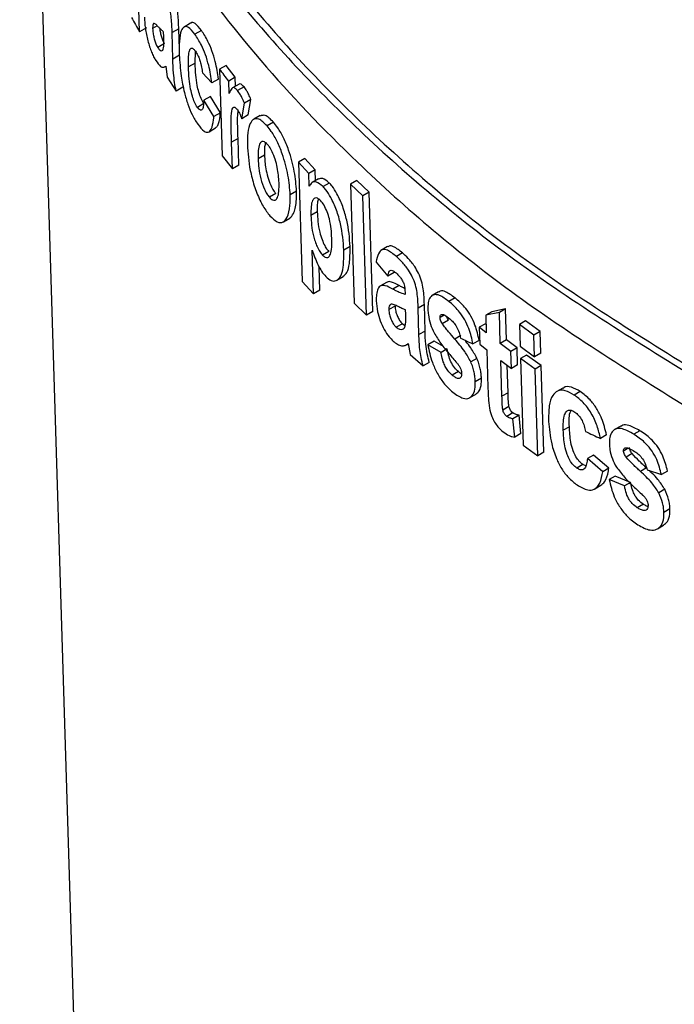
# Paper-space layout '1012-790 Hybird Padfoot' of a CAD drawing. Header units: millimetres. Extents: x 51 to 2966, y 67 to 3970.
# Tile 80 of 110: x 1737 to 1753, y 2801 to 2824. Entities that reach past the tile are written whole.
import ezdxf

# ---------------------------------------------------------------- set-up
doc = ezdxf.new("R2010")
doc.units = ezdxf.units.MM

psp = doc.layouts.new('1012-790 Hybird Padfoot')

# ---------------------------------------------------------------- linework, layer by layer
at = {"color": 7, "linetype": 'Continuous', "lineweight": 25}
for p, q in [((1737.712, 2830.776), (1740.217, 2749.402)), ((1740.168, 2824.138), (1740.128, 2825.426)), ((1741.357, 2824.336), (1741.203, 2824.247)), ((1740.326, 2824.23), (1740.168, 2824.138)), ((1740.579, 2824.276), (1740.471, 2824.213)), ((1740.731, 2824.029), (1740.728, 2824.131)), ((1741.081, 2824.207), (1740.926, 2824.118)), ((1740.943, 2823.499), (1740.926, 2824.118)), ((1741.095, 2823.732), (1741.081, 2824.207)), ((1741.611, 2824.168), (1741.458, 2824.079)), ((1740.745, 2823.861), (1740.589, 2823.771)), ((1741.462, 2823.408), (1741.473, 2823.676)), ((1741.099, 2823.588), (1740.943, 2823.499)), ((1741.462, 2823.408), (1741.308, 2823.319)), ((1740.751, 2823.319), (1740.777, 2823.333)), ((1740.776, 2823.339), (1740.81, 2823.075)), ((1741.631, 2823.182), (1741.856, 2822.944)), ((1742.184, 2823.354), (1742.032, 2823.267)), ((1742.032, 2823.267), (1742.095, 2821.243)), ((1742.4, 2823.075), (1742.184, 2823.354)), ((1740.81, 2823.075), (1741.018, 2822.754)), ((1742.009, 2823.032), (1741.856, 2822.944)), ((1742.4, 2823.075), (1742.249, 2822.987)), ((1742.258, 2822.7), (1742.249, 2822.987)), ((1742.406, 2822.87), (1742.4, 2823.075)), ((1741.173, 2822.844), (1741.018, 2822.754)), ((1742.487, 2822.916), (1742.336, 2822.829)), ((1742.604, 2822.852), (1742.453, 2822.765)), ((1741.821, 2822.63), (1741.668, 2822.542)), ((1741.899, 2822.16), (1741.668, 2822.542)), ((1742.051, 2822.248), (1741.821, 2822.63)), ((1742.55, 2822.109), (1742.614, 2822.47)), ((1742.764, 2822.557), (1742.614, 2822.47)), ((1742.701, 2822.196), (1742.764, 2822.557)), ((1741.669, 2822.463), (1741.515, 2822.374)), ((1742.051, 2822.248), (1741.899, 2822.16)), ((1742.701, 2822.196), (1742.55, 2822.109)), ((1742.981, 2822.182), (1742.831, 2822.096)), ((1743.29, 2822.027), (1743.141, 2821.941)), ((1741.788, 2821.805), (1741.941, 2821.893)), ((1742.463, 2821.651), (1742.312, 2821.564)), ((1742.331, 2820.939), (1742.312, 2821.564)), ((1742.482, 2821.026), (1742.463, 2821.651)), ((1742.095, 2821.243), (1742.331, 2820.939)), ((1743.082, 2821.262), (1742.932, 2821.176)), ((1744.019, 2821.178), (1743.871, 2821.093)), ((1743.871, 2821.093), (1743.957, 2818.311)), ((1744.117, 2820.831), (1743.871, 2821.093)), ((1744.265, 2820.916), (1744.019, 2821.178)), ((1742.482, 2821.026), (1742.331, 2820.939)), ((1744.265, 2820.916), (1744.117, 2820.831)), ((1744.273, 2820.663), (1744.265, 2820.916)), ((1744.127, 2820.534), (1744.117, 2820.831)), ((1744.343, 2820.704), (1744.196, 2820.619)), ((1745.237, 2820.668), (1745.091, 2820.584)), ((1745.524, 2820.393), (1745.237, 2820.668)), ((1743.829, 2820.418), (1743.681, 2820.333)), ((1744.594, 2820.609), (1744.447, 2820.524)), ((1745.379, 2820.309), (1745.091, 2820.584)), ((1745.091, 2820.584), (1745.177, 2817.803)), ((1743.345, 2820.362), (1743.195, 2820.276)), ((1745.524, 2820.393), (1745.379, 2820.309)), ((1745.464, 2817.528), (1745.379, 2820.309)), ((1745.61, 2817.612), (1745.524, 2820.393)), ((1743.524, 2819.705), (1743.672, 2819.791)), ((1744.313, 2819.936), (1744.165, 2819.851)), ((1744.226, 2818.025), (1744.194, 2819.043)), ((1745.078, 2819.125), (1744.932, 2819.041)), ((1745.954, 2819.126), (1745.809, 2819.042)), ((1744.582, 2819.012), (1744.435, 2818.927)), ((1746.303, 2818.976), (1746.158, 2818.892)), ((1744.373, 2818.11), (1744.356, 2818.652)), ((1745.686, 2818.759), (1745.959, 2818.438)), ((1744.773, 2818.342), (1744.92, 2818.427)), ((1746.104, 2818.522), (1745.959, 2818.438)), ((1743.957, 2818.311), (1744.226, 2818.025)), ((1744.373, 2818.11), (1744.226, 2818.025)), ((1745.931, 2818.289), (1745.786, 2818.206)), ((1746.221, 2818.218), (1746.076, 2818.134)), ((1747.141, 2818.07), (1746.998, 2817.987)), ((1747.528, 2817.928), (1747.384, 2817.845)), ((1745.177, 2817.803), (1745.464, 2817.528)), ((1746.128, 2817.737), (1745.983, 2817.654)), ((1746.376, 2817.545), (1746.373, 2817.648)), ((1746.812, 2817.774), (1746.668, 2817.691)), ((1746.684, 2817.071), (1746.668, 2817.691)), ((1746.828, 2817.154), (1746.812, 2817.774)), ((1748.705, 2817.671), (1748.386, 2817.606)), ((1748.705, 2817.671), (1748.562, 2817.588)), ((1748.727, 2816.948), (1748.705, 2817.671)), ((1745.61, 2817.612), (1745.464, 2817.528)), ((1747.274, 2817.528), (1747.178, 2817.473)), ((1748.386, 2817.606), (1748.243, 2817.524)), ((1748.562, 2817.588), (1748.243, 2817.524)), ((1748.243, 2817.524), (1748.256, 2817.117)), ((1748.584, 2816.866), (1748.562, 2817.588)), ((1746.301, 2817.326), (1746.156, 2817.243)), ((1746.301, 2817.326), (1746.364, 2817.288)), ((1747.375, 2817.409), (1747.231, 2817.326)), ((1748.236, 2817.326), (1748.093, 2817.244)), ((1748.093, 2817.244), (1748.105, 2816.846)), ((1748.256, 2817.117), (1748.093, 2817.244)), ((1748.25, 2817.316), (1748.236, 2817.326)), ((1749.175, 2817.391), (1749.032, 2817.308)), ((1749.37, 2817.062), (1749.032, 2817.308)), ((1749.032, 2817.308), (1749.048, 2816.803)), ((1749.513, 2817.145), (1749.175, 2817.391)), ((1746.828, 2817.154), (1746.684, 2817.071)), ((1747.667, 2817.049), (1747.523, 2816.966)), ((1749.513, 2817.145), (1749.37, 2817.062)), ((1749.386, 2816.557), (1749.37, 2817.062)), ((1749.528, 2816.639), (1749.513, 2817.145)), ((1746.394, 2816.834), (1746.433, 2816.857)), ((1746.432, 2816.862), (1746.478, 2816.606)), ((1747.038, 2816.917), (1746.894, 2816.834)), ((1747.203, 2816.656), (1746.894, 2816.834)), ((1747.255, 2816.793), (1747.038, 2816.917)), ((1747.347, 2816.739), (1747.203, 2816.656)), ((1748.09, 2816.937), (1747.947, 2816.854)), ((1748.105, 2816.846), (1748.268, 2816.72)), ((1748.727, 2816.948), (1748.584, 2816.866)), ((1748.833, 2816.679), (1748.584, 2816.866)), ((1748.976, 2816.761), (1748.727, 2816.948)), ((1748.976, 2816.761), (1748.833, 2816.679)), ((1748.988, 2816.364), (1748.976, 2816.761)), ((1749.048, 2816.803), (1749.386, 2816.557)), ((1746.478, 2816.606), (1746.784, 2816.341)), ((1748.038, 2816.518), (1747.895, 2816.436)), ((1748.268, 2816.72), (1748.295, 2815.827)), ((1748.846, 2816.281), (1748.833, 2816.679)), ((1749.199, 2816.596), (1749.057, 2816.514)), ((1749.057, 2816.514), (1749.119, 2814.491)), ((1749.395, 2816.268), (1749.057, 2816.514)), ((1749.537, 2816.35), (1749.199, 2816.596)), ((1749.528, 2816.639), (1749.386, 2816.557)), ((1746.928, 2816.424), (1746.784, 2816.341)), ((1748.597, 2816.469), (1748.846, 2816.281)), ((1748.622, 2815.633), (1748.597, 2816.469)), ((1748.765, 2815.715), (1748.745, 2816.357)), ((1748.988, 2816.364), (1748.846, 2816.281)), ((1749.537, 2816.35), (1749.395, 2816.268)), ((1749.457, 2814.245), (1749.395, 2816.268)), ((1749.599, 2814.327), (1749.537, 2816.35)), ((1747.607, 2816.208), (1747.463, 2816.125)), ((1748.143, 2816.052), (1748, 2815.969)), ((1750.045, 2815.823), (1749.902, 2815.741)), ((1747.875, 2815.601), (1748.018, 2815.684)), ((1748.765, 2815.715), (1748.622, 2815.633)), ((1750.452, 2815.743), (1750.31, 2815.661)), ((1748.786, 2815.392), (1748.643, 2815.31)), ((1748.879, 2815.246), (1748.736, 2815.164)), ((1749.023, 2815.189), (1748.88, 2815.106)), ((1749.065, 2814.761), (1749.023, 2815.189)), ((1748.922, 2814.679), (1748.88, 2815.106)), ((1750.197, 2814.922), (1750.055, 2814.84)), ((1751.394, 2814.937), (1751.252, 2814.855)), ((1749.065, 2814.761), (1748.922, 2814.679)), ((1751.063, 2814.731), (1750.921, 2814.649)), ((1751.841, 2814.83), (1751.699, 2814.748)), ((1749.119, 2814.491), (1749.457, 2814.245)), ((1749.599, 2814.327), (1749.457, 2814.245)), ((1750.759, 2814.261), (1750.617, 2814.179)), ((1751.116, 2813.953), (1750.759, 2814.261)), ((1751.571, 2814.421), (1751.458, 2814.356)), ((1751.661, 2814.296), (1751.519, 2814.214)), ((1750.512, 2814.04), (1750.37, 2813.958)), ((1750.578, 2814.008), (1750.512, 2814.04)), ((1750.974, 2813.871), (1750.617, 2814.179)), ((1751.116, 2813.953), (1750.974, 2813.871)), ((1751.268, 2813.771), (1751.126, 2813.689)), ((1751.625, 2813.621), (1751.268, 2813.771)), ((1751.997, 2813.961), (1751.856, 2813.879)), ((1752.009, 2813.916), (1752.344, 2813.805)), ((1752.486, 2813.886), (1752.344, 2813.805)), ((1750.791, 2813.474), (1750.933, 2813.556)), ((1751.483, 2813.54), (1751.126, 2813.689)), ((1751.625, 2813.621), (1751.483, 2813.54)), ((1752.424, 2813.462), (1752.282, 2813.381)), ((1751.924, 2813.113), (1751.782, 2813.031)), ((1752.543, 2813.004), (1752.402, 2812.922)), ((1752.255, 2812.542), (1752.396, 2812.623))]:
    psp.add_line(p, q, dxfattribs=at)
for points, knots in [([(1737.368, 2836.939), (1737.415, 2836.047), (1737.52, 2834.043), (1738.337, 2831.193), (1739.552, 2828.414), (1741.056, 2825.901), (1742.937, 2823.446), (1745.497, 2820.762), (1748.86, 2817.911), (1751.857, 2816.055), (1753.367, 2815.121)], [0, 0, 0, 0, 0.1101617, 0.2474563, 0.3557467, 0.4640355, 0.575468, 0.6869016, 0.8423163, 1, 1, 1, 1]), ([(1739.993, 2828.494), (1740.7, 2827.368), (1742.124, 2825.102), (1745.15, 2821.861), (1748.812, 2818.74), (1751.825, 2816.875), (1753.342, 2815.936)], [0, 0, 0, 0, 0.241419, 0.486018, 0.741129, 1, 1, 1, 1]), ([(1740.152, 2828.585), (1740.856, 2827.459), (1742.273, 2825.191), (1745.292, 2821.947), (1748.952, 2818.823), (1751.965, 2816.957), (1753.483, 2816.018)], [0, 0, 0, 0, 0.241351, 0.485907, 0.741057, 1, 1, 1, 1]), ([(1741.081, 2824.207), (1741.077, 2824.318), (1741.071, 2824.483), (1741.042, 2824.732), (1740.991, 2824.938), (1740.913, 2825.162), (1740.821, 2825.347), (1740.757, 2825.454), (1740.729, 2825.5)], [0, 0, 0, 0, 0.256545, 0.380479, 0.506078, 0.643437, 0.844164, 1, 1, 1, 1]), ([(1740.926, 2824.118), (1740.922, 2824.229), (1740.916, 2824.393), (1740.886, 2824.643), (1740.835, 2824.849), (1740.757, 2825.072), (1740.665, 2825.257), (1740.601, 2825.363), (1740.573, 2825.41)], [0, 0, 0, 0, 0.25679, 0.380778, 0.506417, 0.643796, 0.844488, 1, 1, 1, 1]), ([(1740.277, 2824.481), (1740.28, 2824.4), (1740.287, 2824.313), (1740.314, 2824.123), (1740.334, 2824.023), (1740.385, 2823.834), (1740.414, 2823.742), (1740.462, 2823.625), (1740.478, 2823.589), (1740.511, 2823.523), (1740.527, 2823.494), (1740.544, 2823.466)], [0, 0, 0, 0, 0.25, 0.25, 0.5, 0.5, 0.75, 0.75, 0.875, 0.875, 1, 1, 1, 1]), ([(1740.494, 2824.328), (1740.487, 2824.319), (1740.473, 2824.303), (1740.47, 2824.249), (1740.471, 2824.218), (1740.471, 2824.213)], [0, 0, 0, 0, 0.472849, 0.916804, 1, 1, 1, 1]), ([(1740.611, 2824.245), (1740.59, 2824.266), (1740.56, 2824.297), (1740.52, 2824.329), (1740.503, 2824.328), (1740.494, 2824.328)], [0, 0, 0, 0, 0.492539, 0.742923, 1, 1, 1, 1]), ([(1741.611, 2824.168), (1741.56, 2824.23), (1741.468, 2824.34), (1741.384, 2824.368), (1741.36, 2824.336), (1741.359, 2824.334)], [0, 0, 0, 0, 0.546853, 0.971752, 1, 1, 1, 1]), ([(1740.471, 2824.213), (1740.473, 2824.178), (1740.477, 2824.113), (1740.5, 2824.001), (1740.528, 2823.9), (1740.56, 2823.82), (1740.581, 2823.785), (1740.589, 2823.771)], [0, 0, 0, 0, 0.240008, 0.442757, 0.644706, 0.85989, 1, 1, 1, 1]), ([(1740.728, 2824.131), (1740.719, 2824.139), (1740.695, 2824.159), (1740.655, 2824.198), (1740.626, 2824.23), (1740.611, 2824.245)], [0, 0, 0, 0, 0.249479, 0.624525, 1, 1, 1, 1]), ([(1740.636, 2824.219), (1740.636, 2824.211), (1740.64, 2824.173), (1740.657, 2824.092), (1740.685, 2823.991), (1740.717, 2823.911), (1740.737, 2823.875), (1740.745, 2823.861)], [0, 0, 0, 0, 0.0661, 0.314999, 0.562814, 0.827242, 1, 1, 1, 1]), ([(1741.458, 2824.079), (1741.405, 2824.144), (1741.312, 2824.259), (1741.204, 2824.267), (1741.127, 2824.165), (1741.089, 2823.932), (1741.092, 2823.71), (1741.093, 2823.601)], [0, 0, 0, 0, 0.217291, 0.385981, 0.554396, 0.780979, 1, 1, 1, 1]), ([(1741.856, 2822.944), (1741.835, 2823.079), (1741.8, 2823.297), (1741.706, 2823.608), (1741.593, 2823.872), (1741.509, 2824.002), (1741.458, 2824.079)], [0, 0, 0, 0, 0.318172, 0.513494, 0.70887, 1, 1, 1, 1]), ([(1742.009, 2823.032), (1741.987, 2823.167), (1741.953, 2823.385), (1741.859, 2823.697), (1741.746, 2823.96), (1741.662, 2824.09), (1741.611, 2824.168)], [0, 0, 0, 0, 0.318074, 0.513365, 0.708704, 1, 1, 1, 1]), ([(1740.589, 2823.771), (1740.609, 2823.744), (1740.648, 2823.693), (1740.692, 2823.692), (1740.722, 2823.723), (1740.737, 2823.834), (1740.734, 2823.948), (1740.731, 2824.029)], [0, 0, 0, 0, 0.2022, 0.390386, 0.528414, 0.667342, 1, 1, 1, 1]), ([(1741.308, 2823.319), (1741.305, 2823.453), (1741.302, 2823.631), (1741.348, 2823.749), (1741.394, 2823.762), (1741.438, 2823.725), (1741.463, 2823.692), (1741.469, 2823.683)], [0, 0, 0, 0, 0.48379, 0.644752, 0.806121, 0.950694, 1, 1, 1, 1]), ([(1741.469, 2823.683), (1741.488, 2823.654), (1741.522, 2823.603), (1741.566, 2823.496), (1741.602, 2823.374), (1741.621, 2823.267), (1741.629, 2823.201), (1741.631, 2823.182)], [0, 0, 0, 0, 0.25236, 0.438629, 0.625237, 0.887742, 1, 1, 1, 1]), ([(1740.544, 2823.466), (1740.583, 2823.412), (1740.661, 2823.304), (1740.735, 2823.302), (1740.768, 2823.332), (1740.776, 2823.339)], [0, 0, 0, 0, 0.433323, 0.874454, 1, 1, 1, 1]), ([(1741.018, 2822.754), (1741.006, 2822.822), (1740.98, 2822.966), (1740.952, 2823.222), (1740.947, 2823.392), (1740.943, 2823.499)], [0, 0, 0, 0, 0.250109, 0.532413, 1, 1, 1, 1]), ([(1741.093, 2823.601), (1741.103, 2823.441), (1741.12, 2823.167), (1741.199, 2822.757), (1741.288, 2822.442), (1741.397, 2822.177), (1741.478, 2822.052), (1741.523, 2821.983)], [0, 0, 0, 0, 0.299568, 0.511402, 0.662288, 0.813509, 1, 1, 1, 1]), ([(1741.669, 2822.463), (1741.646, 2822.5), (1741.603, 2822.57), (1741.547, 2822.728), (1741.502, 2822.919), (1741.473, 2823.154), (1741.466, 2823.316), (1741.462, 2823.408)], [0, 0, 0, 0, 0.162401, 0.305768, 0.457818, 0.692571, 1, 1, 1, 1]), ([(1741.515, 2822.374), (1741.492, 2822.411), (1741.449, 2822.481), (1741.394, 2822.64), (1741.348, 2822.83), (1741.319, 2823.066), (1741.312, 2823.228), (1741.308, 2823.319)], [0, 0, 0, 0, 0.162446, 0.305619, 0.4577, 0.69263, 1, 1, 1, 1]), ([(1742.604, 2822.852), (1742.58, 2822.876), (1742.538, 2822.92), (1742.498, 2822.932), (1742.488, 2822.916), (1742.487, 2822.916)], [0, 0, 0, 0, 0.5431503, 0.9893707, 1, 1, 1, 1]), ([(1742.453, 2822.765), (1742.429, 2822.791), (1742.386, 2822.837), (1742.318, 2822.836), (1742.284, 2822.765), (1742.262, 2822.711), (1742.258, 2822.7)], [0, 0, 0, 0, 0.249923, 0.455174, 0.884049, 1, 1, 1, 1]), ([(1742.614, 2822.47), (1742.597, 2822.51), (1742.567, 2822.58), (1742.512, 2822.683), (1742.475, 2822.735), (1742.453, 2822.765)], [0, 0, 0, 0, 0.3411159, 0.6033451, 1, 1, 1, 1]), ([(1742.764, 2822.557), (1742.747, 2822.596), (1742.717, 2822.667), (1742.663, 2822.77), (1742.626, 2822.822), (1742.604, 2822.852)], [0, 0, 0, 0, 0.341223, 0.603483, 1, 1, 1, 1]), ([(1741.668, 2822.542), (1741.665, 2822.501), (1741.659, 2822.42), (1741.64, 2822.332), (1741.605, 2822.3), (1741.563, 2822.314), (1741.532, 2822.354), (1741.515, 2822.374)], [0, 0, 0, 0, 0.243782, 0.489367, 0.655572, 0.822017, 1, 1, 1, 1]), ([(1741.936, 2821.9), (1741.956, 2821.914), (1742.011, 2821.955), (1742.038, 2822.106), (1742.049, 2822.223), (1742.051, 2822.248)], [0, 0, 0, 0, 0.299475, 0.851983, 1, 1, 1, 1]), ([(1742.312, 2821.564), (1742.309, 2821.656), (1742.304, 2821.84), (1742.302, 2822.106), (1742.311, 2822.304), (1742.349, 2822.378), (1742.385, 2822.383), (1742.417, 2822.356), (1742.434, 2822.337), (1742.437, 2822.333)], [0, 0, 0, 0, 0.249989, 0.500073, 0.752117, 0.830537, 0.909311, 0.985952, 1, 1, 1, 1]), ([(1742.437, 2822.333), (1742.447, 2822.32), (1742.457, 2822.306), (1742.477, 2822.273), (1742.487, 2822.254), (1742.516, 2822.196), (1742.533, 2822.152), (1742.55, 2822.109)], [0, 0, 0, 0, 0.25, 0.25, 0.5, 0.5, 1, 1, 1, 1]), ([(1742.463, 2821.651), (1742.461, 2821.742), (1742.457, 2821.924), (1742.448, 2822.151), (1742.462, 2822.255), (1742.466, 2822.287)], [0, 0, 0, 0, 0.4128321, 0.8258203, 1, 1, 1, 1]), ([(1741.523, 2821.983), (1741.574, 2821.919), (1741.662, 2821.809), (1741.772, 2821.779), (1741.853, 2821.864), (1741.886, 2822.018), (1741.897, 2822.135), (1741.899, 2822.16)], [0, 0, 0, 0, 0.263462, 0.456849, 0.65037, 0.92623, 1, 1, 1, 1]), ([(1743.141, 2821.941), (1743.074, 2822.007), (1742.946, 2822.131), (1742.808, 2822.104), (1742.723, 2821.959), (1742.681, 2821.753), (1742.682, 2821.574), (1742.683, 2821.502)], [0, 0, 0, 0, 0.2403136, 0.4527118, 0.6340093, 0.8533442, 1, 1, 1, 1]), ([(1743.29, 2822.027), (1743.222, 2822.097), (1743.104, 2822.217), (1743.021, 2822.184), (1742.987, 2822.171)], [0, 0, 0, 0, 0.5843948, 1, 1, 1, 1]), ([(1743.829, 2820.418), (1743.818, 2820.567), (1743.794, 2820.865), (1743.674, 2821.316), (1743.53, 2821.67), (1743.403, 2821.888), (1743.323, 2821.987), (1743.29, 2822.027)], [0, 0, 0, 0, 0.275732, 0.553502, 0.718636, 0.88373, 1, 1, 1, 1]), ([(1743.681, 2820.333), (1743.669, 2820.481), (1743.646, 2820.779), (1743.525, 2821.23), (1743.381, 2821.585), (1743.254, 2821.803), (1743.174, 2821.901), (1743.141, 2821.941)], [0, 0, 0, 0, 0.2758639, 0.5537627, 0.7188434, 0.8838912, 1, 1, 1, 1]), ([(1743.154, 2821.508), (1743.129, 2821.532), (1743.08, 2821.581), (1743.013, 2821.581), (1742.957, 2821.52), (1742.93, 2821.373), (1742.931, 2821.241), (1742.932, 2821.176)], [0, 0, 0, 0, 0.158158, 0.317123, 0.518402, 0.762353, 1, 1, 1, 1]), ([(1742.683, 2821.502), (1742.695, 2821.308), (1742.714, 2821.01), (1742.836, 2820.543), (1742.969, 2820.204), (1743.101, 2819.974), (1743.181, 2819.876), (1743.207, 2819.844)], [0, 0, 0, 0, 0.348839, 0.537814, 0.726893, 0.910071, 1, 1, 1, 1]), ([(1743.105, 2821.55), (1743.097, 2821.518), (1743.077, 2821.442), (1743.08, 2821.329), (1743.082, 2821.262)], [0, 0, 0, 0, 0.404668, 1, 1, 1, 1]), ([(1743.42, 2820.616), (1743.413, 2820.732), (1743.402, 2820.902), (1743.334, 2821.163), (1743.268, 2821.33), (1743.204, 2821.446), (1743.168, 2821.491), (1743.154, 2821.508)], [0, 0, 0, 0, 0.393944, 0.581242, 0.768754, 0.909784, 1, 1, 1, 1]), ([(1742.932, 2821.176), (1742.935, 2821.105), (1742.94, 2821.032), (1742.958, 2820.878), (1742.973, 2820.794), (1743.017, 2820.626), (1743.047, 2820.541), (1743.099, 2820.425), (1743.117, 2820.39), (1743.156, 2820.326), (1743.175, 2820.3), (1743.195, 2820.276)], [0, 0, 0, 0, 0.25, 0.25, 0.5, 0.5, 0.75, 0.75, 0.875, 0.875, 1, 1, 1, 1]), ([(1743.082, 2821.262), (1743.087, 2821.159), (1743.096, 2820.999), (1743.155, 2820.746), (1743.219, 2820.567), (1743.287, 2820.435), (1743.327, 2820.384), (1743.345, 2820.362)], [0, 0, 0, 0, 0.352446, 0.546434, 0.741167, 0.890226, 1, 1, 1, 1]), ([(1744.447, 2820.524), (1744.394, 2820.568), (1744.295, 2820.649), (1744.186, 2820.631), (1744.145, 2820.564), (1744.127, 2820.534)], [0, 0, 0, 0, 0.390678, 0.725512, 1, 1, 1, 1]), ([(1744.594, 2820.609), (1744.54, 2820.655), (1744.444, 2820.737), (1744.375, 2820.711), (1744.345, 2820.7)], [0, 0, 0, 0, 0.564644, 1, 1, 1, 1]), ([(1743.195, 2820.276), (1743.22, 2820.252), (1743.269, 2820.204), (1743.335, 2820.203), (1743.392, 2820.263), (1743.422, 2820.411), (1743.421, 2820.546), (1743.42, 2820.616)], [0, 0, 0, 0, 0.15468, 0.310126, 0.507243, 0.746191, 1, 1, 1, 1]), ([(1743.671, 2819.793), (1743.701, 2819.822), (1743.778, 2819.895), (1743.83, 2820.125), (1743.829, 2820.334), (1743.829, 2820.418)], [0, 0, 0, 0, 0.287064, 0.714679, 1, 1, 1, 1]), ([(1744.932, 2819.041), (1744.918, 2819.241), (1744.899, 2819.534), (1744.766, 2819.976), (1744.645, 2820.252), (1744.531, 2820.432), (1744.469, 2820.5), (1744.447, 2820.524)], [0, 0, 0, 0, 0.406073, 0.59581, 0.785937, 0.922005, 1, 1, 1, 1]), ([(1745.078, 2819.125), (1745.065, 2819.325), (1745.045, 2819.618), (1744.912, 2820.06), (1744.791, 2820.337), (1744.677, 2820.517), (1744.616, 2820.584), (1744.594, 2820.609)], [0, 0, 0, 0, 0.406037, 0.595792, 0.785927, 0.92204, 1, 1, 1, 1]), ([(1743.207, 2819.844), (1743.264, 2819.789), (1743.378, 2819.678), (1743.52, 2819.679), (1743.626, 2819.812), (1743.682, 2820.038), (1743.681, 2820.248), (1743.681, 2820.333)], [0, 0, 0, 0, 0.197249, 0.396131, 0.577609, 0.830744, 1, 1, 1, 1]), ([(1744.391, 2820.197), (1744.366, 2820.219), (1744.316, 2820.263), (1744.249, 2820.262), (1744.193, 2820.203), (1744.164, 2820.057), (1744.165, 2819.924), (1744.165, 2819.851)], [0, 0, 0, 0, 0.151267, 0.303738, 0.491095, 0.725152, 1, 1, 1, 1]), ([(1744.338, 2820.236), (1744.33, 2820.207), (1744.308, 2820.127), (1744.311, 2820.011), (1744.313, 2819.936)], [0, 0, 0, 0, 0.358654, 1, 1, 1, 1]), ([(1744.651, 2819.324), (1744.648, 2819.393), (1744.641, 2819.533), (1744.607, 2819.744), (1744.546, 2819.937), (1744.474, 2820.096), (1744.418, 2820.164), (1744.391, 2820.197)], [0, 0, 0, 0, 0.249827, 0.501402, 0.670826, 0.841262, 1, 1, 1, 1]), ([(1744.165, 2819.851), (1744.168, 2819.778), (1744.172, 2819.704), (1744.19, 2819.546), (1744.202, 2819.465), (1744.234, 2819.335), (1744.246, 2819.292), (1744.275, 2819.207), (1744.292, 2819.164), (1744.328, 2819.084), (1744.348, 2819.045), (1744.39, 2818.979), (1744.413, 2818.951), (1744.435, 2818.927)], [0, 0, 0, 0, 0.25, 0.25, 0.5, 0.5, 0.625, 0.625, 0.75, 0.75, 0.875, 0.875, 1, 1, 1, 1]), ([(1744.313, 2819.936), (1744.316, 2819.863), (1744.324, 2819.715), (1744.358, 2819.492), (1744.419, 2819.296), (1744.48, 2819.153), (1744.537, 2819.062), (1744.57, 2819.025), (1744.582, 2819.012)], [0, 0, 0, 0, 0.249569, 0.500833, 0.671711, 0.813407, 0.931464, 1, 1, 1, 1]), ([(1744.435, 2818.927), (1744.457, 2818.907), (1744.503, 2818.868), (1744.565, 2818.868), (1744.619, 2818.922), (1744.654, 2819.077), (1744.652, 2819.23), (1744.651, 2819.324)], [0, 0, 0, 0, 0.1328271, 0.266685, 0.4361808, 0.6553564, 1, 1, 1, 1]), ([(1744.194, 2819.043), (1744.236, 2818.924), (1744.299, 2818.746), (1744.416, 2818.538), (1744.479, 2818.466), (1744.512, 2818.428)], [0, 0, 0, 0, 0.495574, 0.736779, 1, 1, 1, 1]), ([(1744.512, 2818.428), (1744.556, 2818.39), (1744.644, 2818.315), (1744.768, 2818.321), (1744.868, 2818.422), (1744.933, 2818.668), (1744.932, 2818.901), (1744.932, 2819.041)], [0, 0, 0, 0, 0.148324, 0.297406, 0.5009, 0.701593, 1, 1, 1, 1]), ([(1744.915, 2818.434), (1744.948, 2818.458), (1745.02, 2818.512), (1745.078, 2818.755), (1745.078, 2818.987), (1745.078, 2819.125)], [0, 0, 0, 0, 0.25283, 0.553357, 1, 1, 1, 1]), ([(1746.158, 2818.892), (1746.086, 2818.951), (1745.973, 2819.044), (1745.836, 2819.068), (1745.744, 2818.996), (1745.705, 2818.871), (1745.689, 2818.777), (1745.686, 2818.759)], [0, 0, 0, 0, 0.308022, 0.48607, 0.664507, 0.933488, 1, 1, 1, 1]), ([(1746.303, 2818.976), (1746.232, 2819.033), (1746.12, 2819.122), (1746.002, 2819.156), (1745.968, 2819.126), (1745.959, 2819.118)], [0, 0, 0, 0, 0.561214, 0.885628, 1, 1, 1, 1]), ([(1746.668, 2817.691), (1746.663, 2817.808), (1746.657, 2817.979), (1746.61, 2818.234), (1746.536, 2818.419), (1746.427, 2818.609), (1746.296, 2818.764), (1746.201, 2818.852), (1746.158, 2818.892)], [0, 0, 0, 0, 0.28295, 0.41146, 0.541158, 0.66, 0.84588, 1, 1, 1, 1]), ([(1746.812, 2817.774), (1746.808, 2817.891), (1746.801, 2818.062), (1746.754, 2818.317), (1746.68, 2818.502), (1746.572, 2818.692), (1746.441, 2818.848), (1746.346, 2818.936), (1746.303, 2818.976)], [0, 0, 0, 0, 0.28289, 0.411387, 0.541081, 0.659897, 0.845772, 1, 1, 1, 1]), ([(1745.959, 2818.438), (1745.969, 2818.481), (1745.984, 2818.545), (1746.034, 2818.58), (1746.089, 2818.562), (1746.13, 2818.529), (1746.152, 2818.511)], [0, 0, 0, 0, 0.389393, 0.580625, 0.772281, 1, 1, 1, 1]), ([(1746.152, 2818.511), (1746.181, 2818.483), (1746.229, 2818.439), (1746.29, 2818.351), (1746.33, 2818.272), (1746.36, 2818.149), (1746.361, 2818.07), (1746.362, 2818.009)], [0, 0, 0, 0, 0.25045, 0.396693, 0.543778, 0.645971, 1, 1, 1, 1]), ([(1746.076, 2818.134), (1746.016, 2818.166), (1745.916, 2818.22), (1745.792, 2818.226), (1745.723, 2818.147), (1745.69, 2818.018), (1745.69, 2817.912), (1745.69, 2817.863)], [0, 0, 0, 0, 0.286191, 0.475836, 0.666535, 0.845712, 1, 1, 1, 1]), ([(1746.221, 2818.218), (1746.162, 2818.247), (1746.064, 2818.297), (1745.963, 2818.319), (1745.937, 2818.289), (1745.934, 2818.285)], [0, 0, 0, 0, 0.571236, 0.949565, 1, 1, 1, 1]), ([(1746.362, 2818.009), (1746.315, 2818.023), (1746.246, 2818.044), (1746.149, 2818.094), (1746.101, 2818.121), (1746.076, 2818.134)], [0, 0, 0, 0, 0.495879, 0.747805, 1, 1, 1, 1]), ([(1746.35, 2818.15), (1746.332, 2818.159), (1746.289, 2818.18), (1746.245, 2818.204), (1746.221, 2818.218)], [0, 0, 0, 0, 0.435221, 1, 1, 1, 1]), ([(1747.384, 2817.845), (1747.309, 2817.901), (1747.186, 2817.993), (1747.035, 2818.016), (1746.943, 2817.955), (1746.896, 2817.827), (1746.895, 2817.713), (1746.894, 2817.659)], [0, 0, 0, 0, 0.295819, 0.48132, 0.667759, 0.8417, 1, 1, 1, 1]), ([(1747.528, 2817.928), (1747.453, 2817.983), (1747.332, 2818.071), (1747.2, 2818.104), (1747.159, 2818.07), (1747.147, 2818.061)], [0, 0, 0, 0, 0.5313402, 0.8646082, 1, 1, 1, 1]), ([(1748.09, 2816.937), (1748.064, 2817.055), (1748.023, 2817.244), (1747.903, 2817.507), (1747.75, 2817.726), (1747.621, 2817.85), (1747.538, 2817.919), (1747.528, 2817.928)], [0, 0, 0, 0, 0.304879, 0.483414, 0.662238, 0.958213, 1, 1, 1, 1]), ([(1745.69, 2817.863), (1745.696, 2817.78), (1745.707, 2817.634), (1745.778, 2817.393), (1745.871, 2817.187), (1745.979, 2817.024), (1746.051, 2816.953), (1746.083, 2816.921)], [0, 0, 0, 0, 0.25835, 0.454547, 0.651092, 0.845593, 1, 1, 1, 1]), ([(1746.021, 2817.776), (1746.009, 2817.765), (1745.987, 2817.743), (1745.984, 2817.688), (1745.983, 2817.658), (1745.983, 2817.654)], [0, 0, 0, 0, 0.4813066, 0.9268262, 1, 1, 1, 1]), ([(1745.983, 2817.654), (1745.987, 2817.616), (1745.992, 2817.548), (1746.029, 2817.435), (1746.076, 2817.338), (1746.121, 2817.275), (1746.148, 2817.25), (1746.156, 2817.243)], [0, 0, 0, 0, 0.266596, 0.485755, 0.704703, 0.911001, 1, 1, 1, 1]), ([(1746.197, 2817.728), (1746.166, 2817.743), (1746.12, 2817.765), (1746.059, 2817.786), (1746.034, 2817.78), (1746.021, 2817.776)], [0, 0, 0, 0, 0.491518, 0.742028, 1, 1, 1, 1]), ([(1746.128, 2817.737), (1746.132, 2817.7), (1746.137, 2817.631), (1746.174, 2817.518), (1746.22, 2817.421), (1746.266, 2817.359), (1746.293, 2817.334), (1746.301, 2817.326)], [0, 0, 0, 0, 0.266546, 0.48566, 0.704572, 0.910881, 1, 1, 1, 1]), ([(1746.373, 2817.648), (1746.344, 2817.659), (1746.3, 2817.676), (1746.242, 2817.705), (1746.212, 2817.721), (1746.197, 2817.728)], [0, 0, 0, 0, 0.499126, 0.749568, 1, 1, 1, 1]), ([(1746.894, 2817.659), (1746.897, 2817.617), (1746.903, 2817.51), (1746.945, 2817.318), (1747.008, 2817.179), (1747.038, 2817.112)], [0, 0, 0, 0, 0.251788, 0.642101, 1, 1, 1, 1]), ([(1747.947, 2816.854), (1747.921, 2816.973), (1747.88, 2817.161), (1747.759, 2817.424), (1747.607, 2817.643), (1747.477, 2817.767), (1747.394, 2817.837), (1747.384, 2817.845)], [0, 0, 0, 0, 0.304896, 0.483448, 0.662268, 0.958231, 1, 1, 1, 1]), ([(1746.156, 2817.243), (1746.183, 2817.224), (1746.236, 2817.186), (1746.301, 2817.191), (1746.353, 2817.225), (1746.383, 2817.345), (1746.379, 2817.464), (1746.376, 2817.545)], [0, 0, 0, 0, 0.16902, 0.3380281, 0.4946592, 0.6524698, 1, 1, 1, 1]), ([(1747.178, 2817.473), (1747.179, 2817.487), (1747.18, 2817.516), (1747.2, 2817.54), (1747.235, 2817.548), (1747.305, 2817.519), (1747.365, 2817.472), (1747.404, 2817.442)], [0, 0, 0, 0, 0.113787, 0.228978, 0.376908, 0.590516, 1, 1, 1, 1]), ([(1747.231, 2817.326), (1747.224, 2817.338), (1747.209, 2817.364), (1747.189, 2817.407), (1747.18, 2817.446), (1747.179, 2817.465), (1747.178, 2817.473)], [0, 0, 0, 0, 0.252094, 0.57588, 0.836538, 1, 1, 1, 1]), ([(1747.375, 2817.409), (1747.368, 2817.421), (1747.353, 2817.446), (1747.341, 2817.475), (1747.335, 2817.49)], [0, 0, 0, 0, 0.454447, 1, 1, 1, 1]), ([(1747.404, 2817.442), (1747.431, 2817.418), (1747.459, 2817.393), (1747.513, 2817.331), (1747.54, 2817.295), (1747.587, 2817.213), (1747.606, 2817.168), (1747.637, 2817.078), (1747.647, 2817.034), (1747.655, 2816.991)], [0, 0, 0, 0, 0.25, 0.25, 0.5, 0.5, 0.75, 0.75, 1, 1, 1, 1]), ([(1747.523, 2816.966), (1747.474, 2817.023), (1747.4, 2817.108), (1747.301, 2817.226), (1747.255, 2817.293), (1747.231, 2817.326)], [0, 0, 0, 0, 0.498443, 0.748367, 1, 1, 1, 1]), ([(1746.784, 2816.341), (1746.767, 2816.406), (1746.75, 2816.472), (1746.723, 2816.6), (1746.713, 2816.663), (1746.693, 2816.843), (1746.689, 2816.957), (1746.684, 2817.071)], [0, 0, 0, 0, 0.25, 0.25, 0.5, 0.5, 1, 1, 1, 1]), ([(1746.928, 2816.424), (1746.911, 2816.49), (1746.873, 2816.637), (1746.838, 2816.886), (1746.832, 2817.055), (1746.828, 2817.154)], [0, 0, 0, 0, 0.250653, 0.563691, 1, 1, 1, 1]), ([(1747.038, 2817.112), (1747.09, 2817.028), (1747.198, 2816.853), (1747.381, 2816.631), (1747.506, 2816.485), (1747.569, 2816.412)], [0, 0, 0, 0, 0.318231, 0.6581843, 1, 1, 1, 1]), ([(1747.895, 2816.436), (1747.849, 2816.519), (1747.771, 2816.662), (1747.64, 2816.83), (1747.562, 2816.921), (1747.523, 2816.966)], [0, 0, 0, 0, 0.411277, 0.703743, 1, 1, 1, 1]), ([(1746.083, 2816.921), (1746.117, 2816.892), (1746.151, 2816.865), (1746.216, 2816.83), (1746.248, 2816.818), (1746.309, 2816.808), (1746.336, 2816.811), (1746.387, 2816.828), (1746.41, 2816.844), (1746.432, 2816.862)], [0, 0, 0, 0, 0.25, 0.25, 0.5, 0.5, 0.75, 0.75, 1, 1, 1, 1]), ([(1746.894, 2816.834), (1746.922, 2816.698), (1746.967, 2816.476), (1747.109, 2816.163), (1747.274, 2815.911), (1747.402, 2815.795), (1747.475, 2815.728)], [0, 0, 0, 0, 0.321287, 0.524102, 0.727275, 1, 1, 1, 1]), ([(1747.607, 2816.208), (1747.575, 2816.236), (1747.544, 2816.265), (1747.483, 2816.343), (1747.454, 2816.389), (1747.408, 2816.488), (1747.39, 2816.541), (1747.363, 2816.642), (1747.354, 2816.691), (1747.347, 2816.739)], [0, 0, 0, 0, 0.25, 0.25, 0.5, 0.5, 0.75, 0.75, 1, 1, 1, 1]), ([(1748.038, 2816.518), (1747.992, 2816.602), (1747.914, 2816.745), (1747.813, 2816.877), (1747.764, 2816.933), (1747.755, 2816.944)], [0, 0, 0, 0, 0.52961, 0.906279, 1, 1, 1, 1]), ([(1747.463, 2816.125), (1747.429, 2816.157), (1747.371, 2816.211), (1747.298, 2816.327), (1747.244, 2816.455), (1747.217, 2816.567), (1747.206, 2816.637), (1747.203, 2816.656)], [0, 0, 0, 0, 0.272019, 0.453586, 0.635365, 0.899815, 1, 1, 1, 1]), ([(1748.143, 2816.052), (1748.142, 2816.088), (1748.138, 2816.159), (1748.118, 2816.274), (1748.088, 2816.396), (1748.055, 2816.477), (1748.038, 2816.518)], [0, 0, 0, 0, 0.251066, 0.499508, 0.744498, 1, 1, 1, 1]), ([(1747.569, 2816.412), (1747.577, 2816.404), (1747.591, 2816.387), (1747.612, 2816.358), (1747.632, 2816.328), (1747.644, 2816.305), (1747.65, 2816.293)], [0, 0, 0, 0, 0.249214, 0.499025, 0.746441, 1, 1, 1, 1]), ([(1747.65, 2816.293), (1747.658, 2816.274), (1747.673, 2816.237), (1747.679, 2816.194), (1747.681, 2816.172), (1747.681, 2816.165)], [0, 0, 0, 0, 0.431722, 0.825834, 1, 1, 1, 1]), ([(1748, 2815.969), (1747.998, 2816.005), (1747.995, 2816.076), (1747.975, 2816.192), (1747.945, 2816.313), (1747.912, 2816.394), (1747.895, 2816.436)], [0, 0, 0, 0, 0.251068, 0.499537, 0.744526, 1, 1, 1, 1]), ([(1747.681, 2816.165), (1747.679, 2816.138), (1747.677, 2816.086), (1747.644, 2816.05), (1747.595, 2816.043), (1747.533, 2816.072), (1747.485, 2816.108), (1747.463, 2816.125)], [0, 0, 0, 0, 0.20178, 0.380139, 0.539142, 0.783349, 1, 1, 1, 1]), ([(1747.674, 2816.16), (1747.674, 2816.16), (1747.652, 2816.169), (1747.629, 2816.189), (1747.607, 2816.208)], [0, 0, 0, 0, 0.012282, 1, 1, 1, 1]), ([(1748.014, 2815.689), (1748.043, 2815.71), (1748.108, 2815.755), (1748.143, 2815.897), (1748.143, 2816.011), (1748.143, 2816.052)], [0, 0, 0, 0, 0.339267, 0.761066, 1, 1, 1, 1]), ([(1747.475, 2815.728), (1747.559, 2815.668), (1747.696, 2815.57), (1747.86, 2815.576), (1747.959, 2815.667), (1748, 2815.814), (1748, 2815.928), (1748, 2815.969)], [0, 0, 0, 0, 0.304095, 0.497863, 0.691618, 0.888478, 1, 1, 1, 1]), ([(1748.295, 2815.827), (1748.297, 2815.789), (1748.299, 2815.713), (1748.306, 2815.559), (1748.32, 2815.438), (1748.33, 2815.357)], [0, 0, 0, 0, 0.250235, 0.500535, 1, 1, 1, 1]), ([(1750.452, 2815.743), (1750.381, 2815.783), (1750.239, 2815.864), (1750.1, 2815.868), (1750.053, 2815.823), (1750.048, 2815.818)], [0, 0, 0, 0, 0.4674979, 0.9398532, 1, 1, 1, 1]), ([(1748.643, 2815.31), (1748.639, 2815.338), (1748.632, 2815.395), (1748.628, 2815.501), (1748.625, 2815.58), (1748.622, 2815.633)], [0, 0, 0, 0, 0.252808, 0.503655, 1, 1, 1, 1]), ([(1748.786, 2815.392), (1748.782, 2815.421), (1748.774, 2815.478), (1748.771, 2815.583), (1748.767, 2815.662), (1748.765, 2815.715)], [0, 0, 0, 0, 0.252809, 0.503653, 1, 1, 1, 1]), ([(1750.31, 2815.661), (1750.238, 2815.703), (1750.094, 2815.787), (1749.92, 2815.769), (1749.788, 2815.649), (1749.712, 2815.405), (1749.711, 2815.172), (1749.711, 2815.047)], [0, 0, 0, 0, 0.179585, 0.36104, 0.517394, 0.74237, 1, 1, 1, 1]), ([(1750.921, 2814.649), (1750.9, 2814.745), (1750.876, 2814.842), (1750.808, 2815.04), (1750.764, 2815.141), (1750.653, 2815.328), (1750.588, 2815.413), (1750.485, 2815.52), (1750.45, 2815.552), (1750.38, 2815.611), (1750.345, 2815.636), (1750.31, 2815.661)], [0, 0, 0, 0, 0.25, 0.25, 0.5, 0.5, 0.75, 0.75, 0.875, 0.875, 1, 1, 1, 1]), ([(1751.063, 2814.731), (1751.032, 2814.86), (1750.982, 2815.068), (1750.836, 2815.355), (1750.662, 2815.582), (1750.529, 2815.684), (1750.452, 2815.743)], [0, 0, 0, 0, 0.330436, 0.529703, 0.729382, 1, 1, 1, 1]), ([(1748.33, 2815.357), (1748.345, 2815.291), (1748.37, 2815.181), (1748.447, 2815.027), (1748.54, 2814.897), (1748.612, 2814.837), (1748.654, 2814.802)], [0, 0, 0, 0, 0.30184, 0.505466, 0.708876, 1, 1, 1, 1]), ([(1748.879, 2815.246), (1748.864, 2815.259), (1748.841, 2815.278), (1748.813, 2815.32), (1748.796, 2815.358), (1748.789, 2815.381), (1748.786, 2815.392)], [0, 0, 0, 0, 0.3700904, 0.5922854, 0.8148386, 1, 1, 1, 1]), ([(1748.736, 2815.164), (1748.721, 2815.176), (1748.698, 2815.196), (1748.67, 2815.238), (1748.653, 2815.275), (1748.646, 2815.299), (1748.643, 2815.31)], [0, 0, 0, 0, 0.370096, 0.59234, 0.814822, 1, 1, 1, 1]), ([(1748.88, 2815.106), (1748.857, 2815.112), (1748.823, 2815.12), (1748.774, 2815.139), (1748.749, 2815.155), (1748.736, 2815.164)], [0, 0, 0, 0, 0.49475, 0.74527, 1, 1, 1, 1]), ([(1749.023, 2815.189), (1749, 2815.194), (1748.965, 2815.203), (1748.917, 2815.221), (1748.891, 2815.238), (1748.879, 2815.246)], [0, 0, 0, 0, 0.494752, 0.745288, 1, 1, 1, 1]), ([(1750.055, 2814.84), (1750.053, 2814.974), (1750.05, 2815.152), (1750.126, 2815.286), (1750.194, 2815.316), (1750.263, 2815.301), (1750.306, 2815.274), (1750.321, 2815.265)], [0, 0, 0, 0, 0.496862, 0.661414, 0.796516, 0.932418, 1, 1, 1, 1]), ([(1750.197, 2814.922), (1750.189, 2815.064), (1750.181, 2815.213), (1750.233, 2815.295), (1750.236, 2815.299)], [0, 0, 0, 0, 0.945447, 1, 1, 1, 1]), ([(1750.321, 2815.265), (1750.352, 2815.242), (1750.382, 2815.218), (1750.441, 2815.152), (1750.469, 2815.112), (1750.513, 2815.028), (1750.529, 2814.983), (1750.554, 2814.897), (1750.562, 2814.855), (1750.569, 2814.813)], [0, 0, 0, 0, 0.25, 0.25, 0.5, 0.5, 0.75, 0.75, 1, 1, 1, 1]), ([(1749.711, 2815.047), (1749.726, 2814.876), (1749.749, 2814.602), (1749.875, 2814.213), (1750.011, 2813.937), (1750.182, 2813.713), (1750.308, 2813.616), (1750.376, 2813.565)], [0, 0, 0, 0, 0.332242, 0.533248, 0.681277, 0.829857, 1, 1, 1, 1]), ([(1750.512, 2814.04), (1750.483, 2814.063), (1750.425, 2814.108), (1750.344, 2814.225), (1750.272, 2814.381), (1750.211, 2814.627), (1750.202, 2814.805), (1750.197, 2814.922)], [0, 0, 0, 0, 0.124067, 0.249415, 0.392095, 0.597448, 1, 1, 1, 1]), ([(1751.841, 2814.83), (1751.753, 2814.879), (1751.612, 2814.957), (1751.459, 2814.976), (1751.413, 2814.939), (1751.4, 2814.928)], [0, 0, 0, 0, 0.5388905, 0.8690045, 1, 1, 1, 1]), ([(1748.654, 2814.802), (1748.699, 2814.771), (1748.768, 2814.723), (1748.858, 2814.689), (1748.901, 2814.682), (1748.922, 2814.679)], [0, 0, 0, 0, 0.48805, 0.741868, 1, 1, 1, 1]), ([(1750.37, 2813.958), (1750.341, 2813.981), (1750.283, 2814.026), (1750.202, 2814.143), (1750.13, 2814.299), (1750.069, 2814.545), (1750.06, 2814.723), (1750.055, 2814.84)], [0, 0, 0, 0, 0.12406, 0.2494, 0.39208, 0.597448, 1, 1, 1, 1]), ([(1751.699, 2814.748), (1751.61, 2814.799), (1751.467, 2814.88), (1751.293, 2814.887), (1751.188, 2814.817), (1751.133, 2814.685), (1751.131, 2814.571), (1751.13, 2814.516)], [0, 0, 0, 0, 0.298731, 0.48173, 0.665544, 0.838488, 1, 1, 1, 1]), ([(1752.344, 2813.805), (1752.315, 2813.921), (1752.268, 2814.107), (1752.13, 2814.361), (1751.955, 2814.566), (1751.806, 2814.679), (1751.711, 2814.741), (1751.699, 2814.748)], [0, 0, 0, 0, 0.306726, 0.486318, 0.666249, 0.959908, 1, 1, 1, 1]), ([(1752.486, 2813.886), (1752.456, 2814.003), (1752.41, 2814.188), (1752.272, 2814.442), (1752.097, 2814.648), (1751.947, 2814.761), (1751.852, 2814.823), (1751.841, 2814.83)], [0, 0, 0, 0, 0.306725, 0.486316, 0.666244, 0.959901, 1, 1, 1, 1]), ([(1751.13, 2814.516), (1751.132, 2814.474), (1751.139, 2814.367), (1751.187, 2814.179), (1751.26, 2814.045), (1751.294, 2813.982)], [0, 0, 0, 0, 0.252158, 0.649184, 1, 1, 1, 1]), ([(1751.458, 2814.356), (1751.459, 2814.37), (1751.461, 2814.4), (1751.484, 2814.426), (1751.525, 2814.437), (1751.607, 2814.413), (1751.675, 2814.372), (1751.72, 2814.346)], [0, 0, 0, 0, 0.11589, 0.233255, 0.381138, 0.593101, 1, 1, 1, 1]), ([(1751.661, 2814.296), (1751.653, 2814.307), (1751.635, 2814.332), (1751.611, 2814.376), (1751.603, 2814.413), (1751.601, 2814.433), (1751.6, 2814.438)], [0, 0, 0, 0, 0.25311, 0.576773, 0.886204, 1, 1, 1, 1]), ([(1751.519, 2814.214), (1751.511, 2814.225), (1751.493, 2814.25), (1751.47, 2814.294), (1751.461, 2814.331), (1751.459, 2814.351), (1751.458, 2814.356)], [0, 0, 0, 0, 0.253105, 0.576774, 0.886213, 1, 1, 1, 1]), ([(1751.856, 2813.879), (1751.827, 2813.906), (1751.77, 2813.958), (1751.656, 2814.064), (1751.574, 2814.154), (1751.519, 2814.214)], [0, 0, 0, 0, 0.250519, 0.501075, 1, 1, 1, 1]), ([(1751.997, 2813.961), (1751.969, 2813.987), (1751.911, 2814.04), (1751.798, 2814.146), (1751.715, 2814.236), (1751.661, 2814.296)], [0, 0, 0, 0, 0.250521, 0.501075, 1, 1, 1, 1]), ([(1751.72, 2814.346), (1751.752, 2814.324), (1751.784, 2814.302), (1751.846, 2814.244), (1751.877, 2814.21), (1751.931, 2814.132), (1751.953, 2814.089), (1751.988, 2814.001), (1751.999, 2813.959), (1752.009, 2813.916)], [0, 0, 0, 0, 0.25, 0.25, 0.5, 0.5, 0.75, 0.75, 1, 1, 1, 1]), ([(1750.617, 2814.179), (1750.612, 2814.137), (1750.601, 2814.053), (1750.568, 2813.958), (1750.513, 2813.914), (1750.446, 2813.913), (1750.396, 2813.943), (1750.37, 2813.958)], [0, 0, 0, 0, 0.2526, 0.507003, 0.668108, 0.82977, 1, 1, 1, 1]), ([(1751.294, 2813.982), (1751.355, 2813.901), (1751.48, 2813.735), (1751.69, 2813.529), (1751.834, 2813.395), (1751.906, 2813.328)], [0, 0, 0, 0, 0.321817, 0.659982, 1, 1, 1, 1]), ([(1750.376, 2813.565), (1750.463, 2813.514), (1750.607, 2813.431), (1750.778, 2813.45), (1750.903, 2813.566), (1750.953, 2813.73), (1750.971, 2813.85), (1750.974, 2813.871)], [0, 0, 0, 0, 0.276044, 0.459592, 0.64276, 0.938176, 1, 1, 1, 1]), ([(1750.93, 2813.56), (1750.961, 2813.583), (1751.052, 2813.649), (1751.095, 2813.812), (1751.113, 2813.932), (1751.116, 2813.953)], [0, 0, 0, 0, 0.300747, 0.878987, 1, 1, 1, 1]), ([(1752.282, 2813.381), (1752.23, 2813.461), (1752.14, 2813.597), (1751.989, 2813.754), (1751.9, 2813.837), (1751.856, 2813.879)], [0, 0, 0, 0, 0.414768, 0.705504, 1, 1, 1, 1]), ([(1752.424, 2813.462), (1752.371, 2813.542), (1752.282, 2813.679), (1752.153, 2813.814), (1752.086, 2813.877), (1752.063, 2813.898)], [0, 0, 0, 0, 0.484677, 0.824416, 1, 1, 1, 1]), ([(1751.126, 2813.689), (1751.157, 2813.555), (1751.208, 2813.337), (1751.372, 2813.036), (1751.563, 2812.798), (1751.71, 2812.693), (1751.794, 2812.634)], [0, 0, 0, 0, 0.32335, 0.527173, 0.731436, 1, 1, 1, 1]), ([(1751.782, 2813.031), (1751.742, 2813.06), (1751.674, 2813.109), (1751.591, 2813.22), (1751.529, 2813.344), (1751.499, 2813.453), (1751.487, 2813.522), (1751.483, 2813.54)], [0, 0, 0, 0, 0.273783, 0.454607, 0.635531, 0.905433, 1, 1, 1, 1]), ([(1751.924, 2813.113), (1751.883, 2813.142), (1751.816, 2813.191), (1751.732, 2813.302), (1751.671, 2813.426), (1751.641, 2813.535), (1751.628, 2813.604), (1751.625, 2813.621)], [0, 0, 0, 0, 0.273775, 0.454609, 0.635533, 0.905431, 1, 1, 1, 1]), ([(1751.906, 2813.328), (1751.915, 2813.32), (1751.932, 2813.305), (1751.964, 2813.269), (1751.985, 2813.237), (1751.999, 2813.216)], [0, 0, 0, 0, 0.2518127, 0.5042501, 1, 1, 1, 1]), ([(1752.402, 2812.922), (1752.4, 2812.958), (1752.396, 2813.03), (1752.368, 2813.182), (1752.317, 2813.302), (1752.282, 2813.381)], [0, 0, 0, 0, 0.251848, 0.504098, 1, 1, 1, 1]), ([(1752.543, 2813.004), (1752.541, 2813.04), (1752.537, 2813.111), (1752.51, 2813.264), (1752.458, 2813.383), (1752.424, 2813.462)], [0, 0, 0, 0, 0.251851, 0.504101, 1, 1, 1, 1]), ([(1752.034, 2813.09), (1752.032, 2813.063), (1752.029, 2813.011), (1751.99, 2812.972), (1751.934, 2812.961), (1751.862, 2812.984), (1751.808, 2813.016), (1751.782, 2813.031)], [0, 0, 0, 0, 0.203602, 0.38504, 0.544695, 0.787561, 1, 1, 1, 1]), ([(1752.021, 2813.065), (1752.014, 2813.067), (1751.983, 2813.075), (1751.95, 2813.096), (1751.924, 2813.113)], [0, 0, 0, 0, 0.232837, 1, 1, 1, 1]), ([(1751.999, 2813.216), (1752.008, 2813.197), (1752.025, 2813.161), (1752.033, 2813.119), (1752.034, 2813.097), (1752.034, 2813.09)], [0, 0, 0, 0, 0.431929, 0.829575, 1, 1, 1, 1]), ([(1751.794, 2812.634), (1751.892, 2812.581), (1752.052, 2812.494), (1752.24, 2812.517), (1752.353, 2812.617), (1752.401, 2812.767), (1752.402, 2812.881), (1752.402, 2812.922)], [0, 0, 0, 0, 0.306797, 0.498834, 0.690779, 0.887481, 1, 1, 1, 1]), ([(1752.393, 2812.629), (1752.426, 2812.652), (1752.501, 2812.704), (1752.542, 2812.85), (1752.543, 2812.963), (1752.543, 2813.004)], [0, 0, 0, 0, 0.340555, 0.760042, 1, 1, 1, 1])]:
    psp.add_open_spline(points, degree=3, knots=knots, dxfattribs=at)
for points in [[(1739.981, 2824.472), (1740.042, 2824.36), (1740.104, 2824.249), (1740.168, 2824.138)], [(1742.249, 2822.987), (1742.176, 2823.08), (1742.104, 2823.173), (1742.032, 2823.267)], [(1747.655, 2816.991), (1747.752, 2816.945), (1747.849, 2816.899), (1747.947, 2816.854)], [(1750.569, 2814.813), (1750.686, 2814.758), (1750.803, 2814.703), (1750.921, 2814.649)]]:
    psp.add_open_spline(points, degree=3, dxfattribs=at)

doc.saveas('drawing.dxf')
